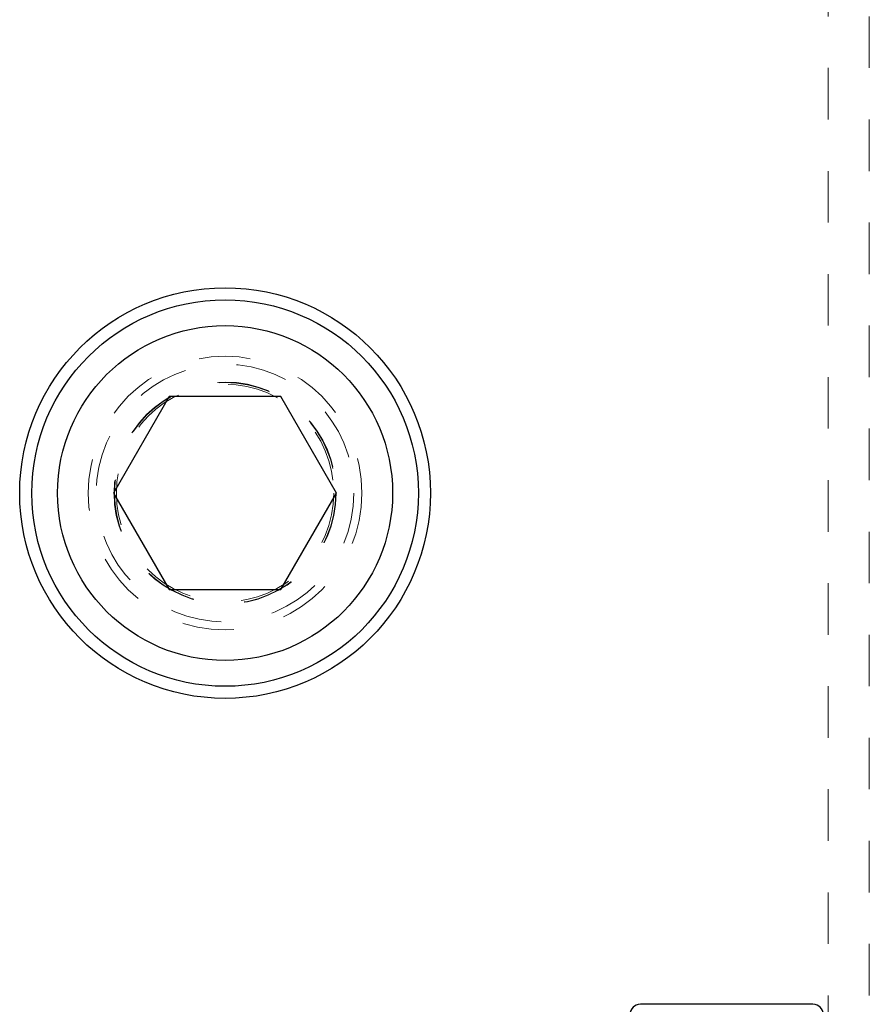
# Model space of a CAD drawing. Header units: inches. Extents: x 1802 to 2468, y -253 to -72.
# Tile 199 of 256: x 2001.29 to 2002.94, y -95.36 to -93.45. Entities that reach past the tile are written whole.
import ezdxf

# ---------------------------------------------------------------- set-up
doc = ezdxf.new("R2010")
doc.units = ezdxf.units.IN
doc.header["$LTSCALE"] = 0.5
doc.header["$MEASUREMENT"] = 0
doc.linetypes.add('HIDDEN', pattern=[0.225, 0.15, -0.075])
for name, color, linetype in [('DSS-M-S', 53, 'Continuous'), ('DST-M-S', 53, 'Continuous'), ('SVD-M-S', 8, 'Continuous')]:
    doc.layers.add(name, color=color, linetype=linetype)

msp = doc.modelspace()

# ---------------------------------------------------------------- linework, layer by layer
at = {"layer": 'DSS-M-S', "linetype": 'HIDDEN', "lineweight": 18}
for p, q in [((2002.85748, -79.7431), (2002.85748, -96.7431)), ((2002.93748, -96.7431), (2002.93748, -90.2431))]:
    msp.add_line(p, q, dxfattribs=at)
at = {"layer": 'DSS-M-S', "linetype": 'Continuous', "lineweight": 25}
msp.add_circle((2001.68748, -94.3681), 0.3985, dxfattribs=at)
at = {"layer": 'DSS-M-S', "linetype": 'HIDDEN', "lineweight": 18}
for radius in [0.2655, 0.21095]:
    msp.add_circle((2001.68748, -94.3681), radius, dxfattribs=at)
at = {"layer": 'DST-M-S', "linetype": 'Continuous', "lineweight": 25}
msp.add_line((2002.82822, -95.36037), (2002.49322, -95.36037), dxfattribs=at)
for centre, start, end in [((2002.49322, -95.38037), 90, 180), ((2002.82822, -95.38037), 0, 90)]:
    msp.add_arc(centre, 0.02, start, end, dxfattribs=at)
at = {"layer": 'SVD-M-S', "linetype": 'Continuous', "lineweight": 25}
for p, q in [((2001.57923, -94.1806), (2001.47098, -94.3681)), ((2001.79574, -94.1806), (2001.57923, -94.1806)), ((2001.90399, -94.3681), (2001.79574, -94.1806)), ((2001.47098, -94.3681), (2001.57923, -94.5556)), ((2001.79574, -94.5556), (2001.90399, -94.3681)), ((2001.57923, -94.5556), (2001.79574, -94.5556))]:
    msp.add_line(p, q, dxfattribs=at)
for radius in [0.375, 0.325]:
    msp.add_circle((2001.68748, -94.3681), radius, dxfattribs=at)
at = {"layer": 'SVD-M-S', "linetype": 'HIDDEN', "lineweight": 18}
for radius in [0.25, 0.21542, 0.21515, 0.21463]:
    msp.add_circle((2001.68748, -94.3681), radius, dxfattribs=at)

doc.saveas('drawing.dxf')
